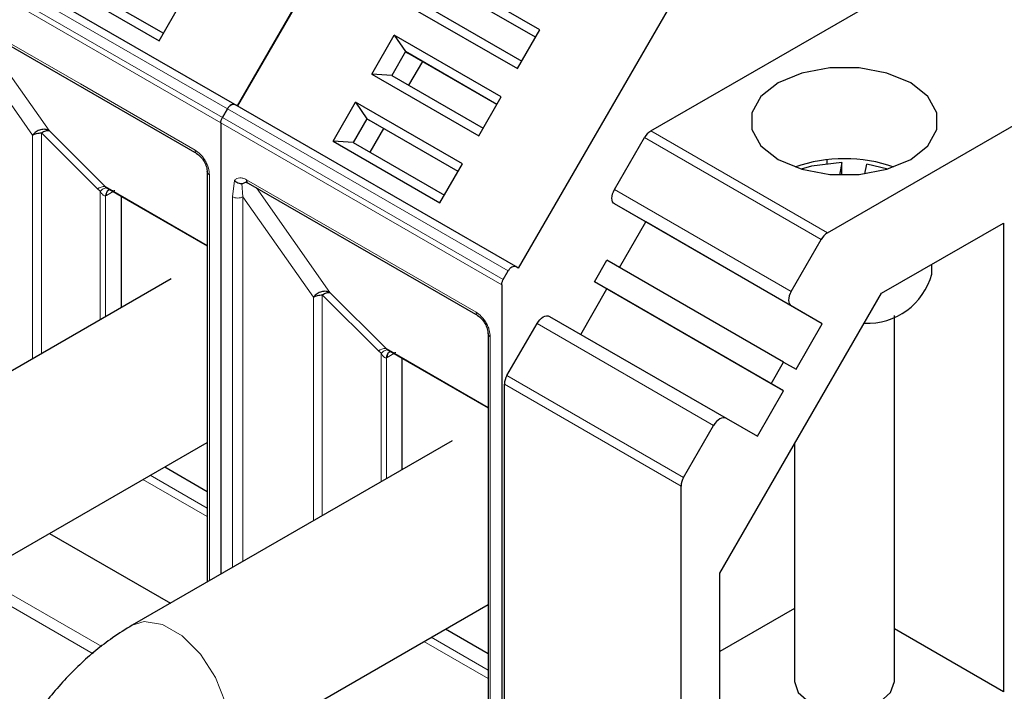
# Model space of a CAD drawing. Header units: millimetres. Extents: x 5 to 418, y 2 to 292.
# Tile 43 of 51: x 358 to 369, y 123 to 130. Entities that reach past the tile are written whole.
import ezdxf

# ---------------------------------------------------------------- set-up
doc = ezdxf.new("R2010")
doc.units = ezdxf.units.MM

msp = doc.modelspace()

# ---------------------------------------------------------------- linework, layer by layer
at = {"color": 7, "linetype": 'Continuous', "lineweight": 25}
for p, q in [((365.0341, 128.8473), (372.9408, 133.4118)), ((366.9197, 127.7588), (374.8265, 132.3233)), ((360.6218, 129.1144), (362.2884, 132.0011)), ((362.2884, 132.0011), (360.6218, 129.1144)), ((360.5951, 129.1298), (357.597, 130.8606)), ((363.8511, 129.9288), (362.7104, 130.5874)), ((358.6457, 130.4707), (359.7864, 129.8122)), ((358.8583, 130.4557), (359.833, 129.893)), ((363.8045, 129.8481), (362.8297, 130.4108)), ((363.8045, 129.8481), (362.8564, 130.3954)), ((359.7864, 129.8122), (360.0263, 130.2278)), ((365.2866, 130.2703), (363.6199, 127.3836)), ((362.4705, 130.1718), (363.6112, 129.5133)), ((362.6831, 130.1567), (363.6578, 129.594)), ((357.7375, 130.0205), (360.1888, 128.6054)), ((363.6112, 129.5133), (363.8511, 129.9288)), ((362.0572, 129.4559), (362.2971, 129.8714)), ((363.4378, 129.2129), (362.2971, 129.8714)), ((362.2971, 129.8714), (362.4164, 129.6949)), ((362.4164, 129.6949), (362.2697, 129.4408)), ((363.3912, 129.1321), (362.4164, 129.6949)), ((362.4164, 129.6949), (362.4431, 129.6795)), ((363.3912, 129.1321), (362.4431, 129.6795)), ((362.5964, 129.5909), (362.4498, 129.3369)), ((362.0572, 129.4559), (363.1979, 128.7974)), ((362.2697, 129.4408), (362.0572, 129.4559)), ((362.2697, 129.4408), (363.2445, 128.8781)), ((363.1979, 128.7974), (363.4378, 129.2129)), ((360.5151, 129.0836), (360.4622, 128.992)), ((360.4622, 128.992), (360.5151, 129.0836)), ((363.5932, 127.399), (360.5951, 129.1298)), ((360.6218, 129.1144), (360.5951, 129.1298)), ((361.6438, 128.74), (361.8838, 129.1555)), ((363.0245, 128.497), (361.8838, 129.1555)), ((361.8838, 129.1555), (362.0031, 128.9789)), ((362.0031, 128.9789), (361.8564, 128.7249)), ((362.9778, 128.4162), (362.0031, 128.9789)), ((362.0031, 128.9789), (362.0297, 128.9635)), ((362.9778, 128.4162), (362.0297, 128.9635)), ((360.4456, 128.9362), (360.4456, 124.1133)), ((360.4456, 128.9362), (360.4456, 124.1133)), ((362.1831, 128.875), (362.0364, 128.621)), ((364.6469, 128.2217), (364.9674, 128.777)), ((361.6438, 128.74), (362.7845, 128.0814)), ((361.8564, 128.7249), (361.6438, 128.74)), ((361.8564, 128.7249), (362.8312, 128.1622)), ((366.9133, 128.5396), (366.9133, 128.5003)), ((362.7845, 128.0814), (363.0245, 128.497)), ((367.0743, 128.5112), (367.0476, 128.376)), ((367.0743, 128.3754), (367.0743, 128.5112)), ((367.3185, 128.3889), (367.3393, 128.4937)), ((367.5643, 128.4406), (367.3393, 128.4937)), ((360.2996, 128.4134), (360.2996, 124.029)), ((360.2998, 128.4103), (360.2996, 128.4134)), ((359.2107, 128.2526), (359.231, 128.2381)), ((359.2195, 128.2444), (360.2996, 127.6209)), ((360.7356, 128.2897), (363.1869, 126.8746)), ((359.2482, 128.2188), (359.2578, 128.2223)), ((359.3802, 128.1516), (359.3802, 126.9598)), ((364.9802, 127.8753), (364.6469, 128.0678)), ((364.7002, 127.3903), (364.9802, 127.8753)), ((366.8658, 126.7867), (364.9802, 127.8753)), ((367.4988, 127.1132), (368.7989, 127.8638)), ((368.7989, 127.8638), (368.7989, 122.8557)), ((366.5325, 127.1332), (366.853, 127.6884)), ((363.6199, 127.3836), (363.5932, 127.399)), ((364.4335, 127.2364), (364.5669, 127.4673)), ((366.4525, 126.3788), (364.5669, 127.4673)), ((368.0352, 127.3194), (368.0352, 127.4229)), ((363.4603, 127.2612), (363.5132, 127.3528)), ((359.9153, 127.2687), (356.5023, 125.2985)), ((363.4437, 127.2054), (363.4437, 118.6667)), ((366.3191, 126.1478), (364.4335, 127.2364)), ((364.5669, 127.1594), (364.4335, 127.2364)), ((364.2869, 126.6744), (364.5669, 127.1594)), ((366.4525, 126.0708), (364.5669, 127.1594)), ((365.7725, 124.1232), (367.4988, 127.1132)), ((366.8658, 126.7867), (366.5325, 126.9792)), ((363.9535, 126.8669), (365.8391, 125.7783)), ((367.6352, 122.9645), (367.6352, 126.8772)), ((363.4996, 126.2347), (363.8202, 126.7899)), ((366.5858, 126.3018), (366.8658, 126.7867)), ((363.2977, 126.6826), (363.2977, 121.0213)), ((363.2979, 126.6795), (363.2977, 126.6826)), ((362.2088, 126.5218), (362.2291, 126.5074)), ((362.2176, 126.5136), (363.2977, 125.8901)), ((362.2463, 126.488), (362.256, 126.4915)), ((362.3784, 126.4208), (362.3784, 125.2291)), ((366.3191, 126.1478), (366.4525, 126.3788)), ((366.4525, 126.3788), (366.5858, 126.3018)), ((363.472, 118.9297), (363.472, 126.1418)), ((366.4525, 126.0708), (366.3191, 126.1478)), ((366.1725, 125.5858), (366.4525, 126.0708)), ((365.3853, 125.1462), (365.7058, 125.7014)), ((365.8391, 125.7783), (366.1725, 125.5858)), ((357.3556, 123.8204), (360.2996, 125.52)), ((362.9134, 125.5379), (359.5004, 123.5677)), ((366.5685, 125.5019), (366.5685, 122.9645)), ((359.8469, 125.2586), (360.2996, 124.9972)), ((365.3576, 117.8412), (365.3576, 125.0532)), ((358.6172, 124.5487), (359.9085, 123.8033)), ((365.7725, 118.6045), (365.7725, 124.1232)), ((360.3537, 122.0896), (363.2977, 123.7892)), ((366.5685, 123.7452), (365.7725, 123.2856)), ((362.845, 123.5278), (363.2977, 123.2664)), ((368.7989, 122.8557), (367.6352, 123.5275))]:
    msp.add_line(p, q, dxfattribs=at)
at = {"color": 7, "linetype": 'Continuous', "lineweight": 18}
for p, q in [((360.5151, 129.0836), (357.517, 130.8144)), ((360.4456, 128.9362), (357.4475, 130.667)), ((360.4622, 128.992), (357.464, 130.7227)), ((357.7209, 130.0572), (358.9465, 129.3496)), ((357.8263, 129.9692), (358.612, 128.8513)), ((357.6832, 129.8754), (358.4362, 128.8043)), ((358.9465, 129.3496), (360.1722, 128.6421)), ((363.5132, 127.3528), (360.5151, 129.0836)), ((363.4603, 127.2612), (360.4622, 128.992)), ((363.4437, 127.2054), (360.4456, 128.9362)), ((358.4362, 128.8043), (358.436, 126.4148)), ((359.129, 128.228), (358.5304, 128.8267)), ((358.5304, 128.8267), (358.5304, 126.4692)), ((358.612, 128.8513), (359.2107, 128.2526)), ((366.853, 127.6884), (364.9674, 128.777)), ((365.0341, 128.8473), (366.9197, 127.7588)), ((360.323, 128.3808), (360.323, 124.0426)), ((359.129, 128.228), (359.1585, 128.2036)), ((360.2996, 127.624), (359.2107, 128.2526)), ((360.5682, 128.1447), (360.5925, 128.3201)), ((360.6813, 128.1446), (360.6696, 128.2856)), ((360.719, 128.3264), (361.9447, 127.6188)), ((360.8245, 128.2385), (361.6101, 127.1206)), ((359.1585, 128.2036), (359.1585, 126.8319)), ((359.2151, 128.1548), (359.2243, 128.1598)), ((359.2151, 126.8645), (359.2151, 128.1548)), ((359.2952, 128.2007), (359.2243, 128.1598)), ((360.5682, 124.1841), (360.5682, 128.1447)), ((360.6813, 128.1446), (361.4344, 127.0736)), ((360.6813, 124.2494), (360.6813, 128.1446)), ((364.6469, 128.2217), (366.5325, 127.1332)), ((366.5325, 126.9792), (364.6469, 128.0678)), ((361.9447, 127.6188), (363.1703, 126.9113)), ((361.4344, 127.0736), (361.4341, 124.684)), ((362.1272, 126.4972), (361.5285, 127.0959)), ((361.5285, 127.0959), (361.5285, 124.7384)), ((361.6101, 127.1206), (362.2088, 126.5218)), ((365.7058, 125.7014), (363.8202, 126.7899)), ((363.3212, 126.65), (363.3212, 120.9886)), ((362.1272, 126.4972), (362.1567, 126.4728)), ((362.1567, 126.4728), (362.1567, 125.1011)), ((363.2977, 125.8932), (362.2088, 126.5218)), ((362.2933, 126.4699), (362.2225, 126.429)), ((362.2132, 126.424), (362.2225, 126.429)), ((362.2132, 125.1337), (362.2132, 126.424)), ((363.4996, 126.2347), (365.3853, 125.1462)), ((365.3576, 125.0532), (363.472, 126.1418)), ((359.6137, 125.124), (360.2996, 124.728)), ((360.2996, 124.8172), (359.691, 125.1686)), ((358.9465, 123.3399), (357.7209, 124.0474)), ((359.1751, 123.3386), (357.848, 124.1047)), ((362.6118, 123.3932), (363.2977, 122.9972)), ((363.2977, 123.0864), (362.6891, 123.4378)), ((359.0818, 123.2618), (358.9465, 123.3399))]:
    msp.add_line(p, q, dxfattribs=at)
at = {"color": 7, "linetype": 'Continuous', "lineweight": 25, "flags": 128}
for points in [[(367.8089, 129.3607), (367.5558, 129.4668), (367.2583, 129.5227), (366.9454, 129.5227), (366.6479, 129.4668), (366.3947, 129.3607), (366.2108, 129.2146), (366.1142, 129.0428), (366.1142, 128.8622), (366.2108, 128.6904), (366.3947, 128.5443), (366.6479, 128.4381), (366.9454, 128.3823), (367.2583, 128.3823), (367.5558, 128.4381), (367.8089, 128.5443), (367.9928, 128.6904), (368.0895, 128.8622), (368.0895, 129.0428), (367.9928, 129.2146), (367.8089, 129.3607)], [(360.1861, 128.6072), (360.1877, 128.6061), (360.1888, 128.6054)], [(367.0743, 128.5112), (366.7502, 128.4717), (366.6394, 128.4406)], [(364.6469, 128.0678), (364.6351, 128.0775), (364.6264, 128.0913), (364.6211, 128.1086), (364.6192, 128.1288), (364.6211, 128.1511), (364.6264, 128.1746), (364.6351, 128.1985), (364.6469, 128.2217)], [(366.5325, 127.1332), (366.5208, 127.1099), (366.512, 127.0861), (366.5067, 127.0626), (366.5049, 127.0403), (366.5067, 127.0201), (366.512, 127.0028), (366.5208, 126.989), (366.5325, 126.9792)], [(363.1842, 126.8764), (363.1858, 126.8753), (363.1869, 126.8746)], [(363.8202, 126.7899), (363.8345, 126.8117), (363.8508, 126.8312), (363.8685, 126.8476), (363.8869, 126.8603), (363.9053, 126.8688), (363.9229, 126.8728), (363.9392, 126.8722), (363.9535, 126.8669)], [(365.8391, 125.7783), (365.8249, 125.7836), (365.8086, 125.7843), (365.7909, 125.7803), (365.7725, 125.7717), (365.7541, 125.759), (365.7364, 125.7426), (365.7201, 125.7232), (365.7058, 125.7014)], [(366.5685, 122.9645), (366.6091, 122.8467), (366.7247, 122.7468)], [(366.7247, 122.7468), (366.8977, 122.6801), (367.1018, 122.6566), (367.3059, 122.6801), (367.479, 122.7468), (367.5946, 122.8467), (367.6352, 122.9645)]]:
    msp.add_lwpolyline(points, dxfattribs=at)
at = {"color": 7, "linetype": 'Continuous', "lineweight": 18, "flags": 128}
msp.add_lwpolyline([(359.5006, 123.5678), (359.6254, 123.6062), (359.8223, 123.5753), (360.0318, 123.4543), (360.2288, 123.2579), (360.3893, 123.0097), (360.4941, 122.7396), (360.5305, 122.4803)], dxfattribs=at)
at = {"color": 7, "linetype": 'Continuous', "lineweight": 25}
for centre, radius, start, end in [((365.1359, 128.6841), 0.1923, 121.95467, 151.14439), ((367.1018, 126.9258), 1.6253, 71.00769, 108.99231), ((367.0215, 127.5956), 0.1923, 121.95467, 151.14439), ((367.3499, 127.5035), 0.7096, 267.17582, 344.9592), ((363.6643, 126.1352), 0.1924, 148.85627, 178.0435), ((365.5499, 125.0467), 0.1924, 148.85627, 178.0435)]:
    msp.add_arc(centre, radius, start, end, dxfattribs=at)
at = {"color": 7, "linetype": 'Continuous', "lineweight": 18}
for centre, radius, start, end in [((360.2134, 128.6383), 0.0414, 174.79359, 228.71218), ((360.3402, 128.4182), 0.0412, 191.12459, 245.37522), ((359.1991, 128.1434), 0.1099, 83.93525, 129.59813), ((360.7571, 128.3215), 0.0384, 172.74417, 235.94365), ((359.2849, 128.1592), 0.0699, 120.50191, 183.60726), ((359.2917, 128.1662), 0.0677, 127.44584, 185.46637), ((363.2116, 126.9075), 0.0414, 174.79359, 228.71218), ((363.3383, 126.6874), 0.0412, 191.12459, 245.37522), ((362.1972, 126.4126), 0.1099, 83.93525, 129.59813), ((362.283, 126.4284), 0.0699, 120.50191, 183.60726), ((362.2899, 126.4354), 0.0677, 127.44584, 185.46637)]:
    msp.add_arc(centre, radius, start, end, dxfattribs=at)
at = {"color": 7, "linetype": 'Continuous', "lineweight": 25}
for points in [[(360.5951, 129.1298), (360.5892, 129.1318), (360.5776, 129.1357), (360.5551, 129.1273), (360.5326, 129.1098), (360.5209, 129.0923), (360.5151, 129.0836)], [(360.5151, 129.0836), (360.5209, 129.0923), (360.5326, 129.1098), (360.5551, 129.1273), (360.5776, 129.1357), (360.5892, 129.1318), (360.5951, 129.1298)], [(360.4456, 128.9362), (360.4458, 128.9406), (360.4462, 128.9494), (360.4496, 128.9636), (360.4548, 128.9781), (360.4597, 128.9873), (360.4622, 128.992)], [(360.4456, 128.9362), (360.4458, 128.9406), (360.4462, 128.9494), (360.4496, 128.9636), (360.4548, 128.9781), (360.4597, 128.9873), (360.4622, 128.992)], [(358.4362, 128.8043), (358.4428, 128.8077), (358.4558, 128.8144), (358.4792, 128.8213), (358.5042, 128.8259), (358.5217, 128.8265), (358.5304, 128.8267)], [(363.5132, 127.3528), (363.5191, 127.3615), (363.5307, 127.379), (363.5532, 127.3966), (363.5757, 127.4049), (363.5874, 127.401), (363.5932, 127.399)], [(363.4437, 127.2054), (363.444, 127.2098), (363.4444, 127.2186), (363.4478, 127.2329), (363.4529, 127.2473), (363.4578, 127.2565), (363.4603, 127.2612)], [(361.4344, 127.0736), (361.4409, 127.0769), (361.4539, 127.0836), (361.4773, 127.0905), (361.5024, 127.0951), (361.5198, 127.0957), (361.5285, 127.0959)]]:
    msp.add_open_spline(points, degree=3, dxfattribs=at)
for points, knots in [([(358.612, 128.8513), (358.5985, 128.8569), (358.5713, 128.8681), (358.5213, 128.8627), (358.4726, 128.8417), (358.4484, 128.8168), (358.4362, 128.8043)], [0, 0, 0, 0, 0.249998, 0.4999987, 0.7499993, 1, 1, 1, 1]), ([(358.5304, 128.8267), (358.5382, 128.8316), (358.5539, 128.8413), (358.5762, 128.8499), (358.5964, 128.8541), (358.6068, 128.8523), (358.612, 128.8513)], [0, 0, 0, 0, 0.2500013, 0.5000026, 0.7500039, 1, 1, 1, 1]), ([(360.1849, 128.6079), (360.2, 128.5973), (360.2302, 128.5761), (360.2684, 128.5234), (360.295, 128.464), (360.2982, 128.4272), (360.2998, 128.4089)], [0, 0, 0, 0, 0.2499985, 0.499998, 0.7499985, 1, 1, 1, 1]), ([(360.5925, 128.3201), (360.5974, 128.3151), (360.6076, 128.3048), (360.6286, 128.2928), (360.6502, 128.286), (360.664, 128.2857), (360.6696, 128.2856)], [0, 0, 0, 0, 0.2392567, 0.5015013, 0.8007506, 1, 1, 1, 1]), ([(360.6696, 128.2856), (360.6713, 128.2857), (360.675, 128.2861), (360.684, 128.289), (360.6961, 128.2946), (360.7095, 128.3007), (360.7207, 128.3045), (360.7269, 128.3059), (360.7289, 128.3064)], [0, 0, 0, 0, 0.07766801, 0.16613982, 0.39545335, 0.66724328, 0.88632122, 1, 1, 1, 1]), ([(360.7075, 128.2997), (360.7074, 128.2997), (360.7062, 128.2991), (360.7138, 128.3008), (360.7294, 128.2927), (360.7358, 128.2893)], [0, 0, 0, 0, 0.0729908, 0.6169306, 1, 1, 1, 1]), ([(361.6101, 127.1206), (361.5966, 127.1262), (361.5695, 127.1374), (361.5195, 127.1319), (361.4707, 127.111), (361.4465, 127.086), (361.4344, 127.0736)], [0, 0, 0, 0, 0.249998, 0.4999987, 0.7499993, 1, 1, 1, 1]), ([(361.5285, 127.0959), (361.5364, 127.1008), (361.5521, 127.1105), (361.5743, 127.1192), (361.5945, 127.1233), (361.6049, 127.1215), (361.6101, 127.1206)], [0, 0, 0, 0, 0.2500013, 0.5000026, 0.7500039, 1, 1, 1, 1]), ([(363.183, 126.8771), (363.1982, 126.8665), (363.2284, 126.8453), (363.2665, 126.7926), (363.2931, 126.7332), (363.2963, 126.6965), (363.2979, 126.6781)], [0, 0, 0, 0, 0.2499985, 0.499998, 0.7499985, 1, 1, 1, 1]), ([(359.5004, 123.5677), (359.4293, 123.5238), (359.2339, 123.4035), (358.9341, 123.1531), (358.615, 122.8097), (358.335, 122.4208), (358.1012, 121.9994), (357.9198, 121.5556), (357.8011, 121.1096), (357.7574, 120.7707), (357.7545, 120.5865), (357.7538, 120.5424)], [0, 0, 0, 0, 0.0731043, 0.2006956, 0.328089, 0.4550588, 0.5819113, 0.7094405, 0.8384075, 0.9613026, 1, 1, 1, 1])]:
    msp.add_open_spline(points, degree=3, knots=knots, dxfattribs=at)
at = {"color": 7, "linetype": 'Continuous', "lineweight": 18}
for points, knots in [([(360.1722, 128.6421), (360.1912, 128.6288), (360.2204, 128.6083), (360.2556, 128.5663), (360.2796, 128.5299), (360.2991, 128.4909), (360.3179, 128.4395), (360.321, 128.4039), (360.323, 128.3808)], [0, 0, 0, 0, 0.239443, 0.3695074, 0.4999998, 0.6300645, 0.760557, 1, 1, 1, 1]), ([(360.5925, 128.3201), (360.6, 128.3273), (360.6151, 128.3417), (360.6463, 128.3485), (360.6814, 128.3452), (360.7065, 128.3327), (360.719, 128.3264)], [0, 0, 0, 0, 0.2492254, 0.4999518, 0.7492335, 1, 1, 1, 1]), ([(359.1585, 128.2036), (359.1656, 128.21), (359.1799, 128.2228), (359.2002, 128.2349), (359.2181, 128.241), (359.2267, 128.2391), (359.231, 128.2381)], [0, 0, 0, 0, 0.2460807, 0.5, 0.7539193, 1, 1, 1, 1]), ([(359.231, 128.2381), (359.2475, 128.2284), (359.2699, 128.2151), (359.2977, 128.2093), (359.309, 128.2099), (359.3131, 128.2116), (359.3152, 128.2123)], [0, 0, 0, 0, 0.6068166, 0.8244318, 0.9155486, 1, 1, 1, 1]), ([(359.2151, 128.1548), (359.2132, 128.1543), (359.2091, 128.1532), (359.1999, 128.1548), (359.18, 128.1674), (359.1677, 128.1882), (359.1585, 128.2036)], [0, 0, 0, 0, 0.0804047, 0.1687507, 0.3816896, 1, 1, 1, 1]), ([(363.1703, 126.9113), (363.1893, 126.898), (363.2186, 126.8775), (363.2537, 126.8355), (363.2777, 126.7991), (363.2972, 126.7602), (363.316, 126.7087), (363.3192, 126.6731), (363.3212, 126.65)], [0, 0, 0, 0, 0.23944297, 0.36950744, 0.49999981, 0.63006447, 0.76055703, 1, 1, 1, 1]), ([(362.1567, 126.4728), (362.1637, 126.4792), (362.1781, 126.4921), (362.1983, 126.5041), (362.2162, 126.5102), (362.2249, 126.5083), (362.2291, 126.5074)], [0, 0, 0, 0, 0.2460807, 0.5, 0.7539193, 1, 1, 1, 1]), ([(362.2132, 126.424), (362.2113, 126.4235), (362.2072, 126.4224), (362.1981, 126.424), (362.1781, 126.4367), (362.1658, 126.4574), (362.1567, 126.4728)], [0, 0, 0, 0, 0.0804047, 0.1687507, 0.3816896, 1, 1, 1, 1]), ([(362.2291, 126.5074), (362.2456, 126.4976), (362.268, 126.4843), (362.2958, 126.4785), (362.3071, 126.4791), (362.3113, 126.4808), (362.3133, 126.4816)], [0, 0, 0, 0, 0.6068166, 0.8244318, 0.9155486, 1, 1, 1, 1])]:
    msp.add_open_spline(points, degree=3, knots=knots, dxfattribs=at)
msp.add_open_spline([(360.5682, 128.1447), (360.5764, 128.1409), (360.593, 128.1333), (360.6247, 128.13), (360.6565, 128.1333), (360.6731, 128.1408), (360.6813, 128.1446)], degree=3, dxfattribs=at)

doc.saveas('drawing.dxf')
